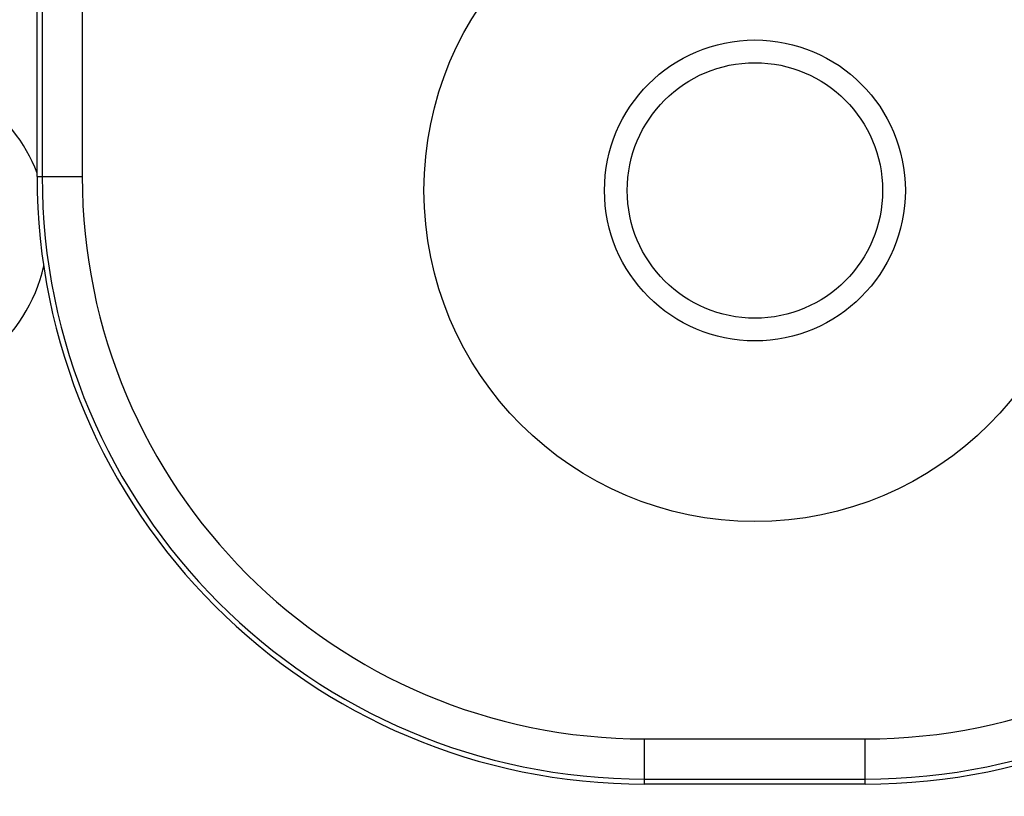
# Model space of a CAD drawing. Header units: inches. Extents: x 0 to 22, y 0 to 17.
# Tile 24 of 42: x 8.881 to 9.372, y 7.55 to 7.937. Entities that reach past the tile are written whole.
import ezdxf

# ---------------------------------------------------------------- set-up
doc = ezdxf.new("R2010")
doc.units = ezdxf.units.IN
doc.header["$LTSCALE"] = 1.21
doc.header["$MEASUREMENT"] = 0
doc.layers.get('0').update_dxf_attribs({"linetype": 'CONTINUOUS'})
doc.layers.add('DIMENSIONS', color=7, linetype='CONTINUOUS')
doc.styles.get("Standard").update_dxf_attribs({"font": 'txt', "width": 0.8})
doc.dimstyles.new('DIMSTYLE_1', dxfattribs={"dimtxt": 0.125, "dimasz": 0.18, "dimexe": 0.18, "dimexo": 0.0625, "dimgap": 0.09, "dimtad": 0, "dimtih": 1, "dimtoh": 1, "dimdec": 3, "dimzin": 4, "dimdsep": 46, "dimtxsty": 'STANDARD', "dimblk": '_FILLED', "dimblk1": '_FILLED', "dimblk2": '_FILLED', "dimcen": 0.09, "dimadec": 0, "dimazin": 0, "dimtp": 0.01, "dimtm": 0.01, "dimtfac": 1, "dimtdec": 3, "dimtofl": 0, "dimtmove": 0, "dimatfit": 3, "dimldrblk": '_FILLED', "dimfxl": 1, "dimtolj": 1, "dimtzin": 4, "dimarcsym": 0})

# ---------------------------------------------------------------- blocks, each defined once
blk = doc.blocks.new('_FILLED')
at = {"color": 0, "linetype": 'BYBLOCK'}
blk.add_solid([(0, 0), (-1, 0.1736), (-1, -0.1736)], dxfattribs=at)
blk = doc.blocks.new('*D1')
at = {"layer": 'DIMENSIONS', "color": 2, "linetype": 'CONTINUOUS'}
for p, q in [((8.30685, 9.33977), (8.30685, 5.62627)), ((9.40328, 7.31528), (9.40328, 5.62627)), ((8.30685, 5.75127), (7.88128, 5.75127)), ((9.40328, 5.75127), (9.76328, 5.75127))]:
    blk.add_line(p, q, dxfattribs=at)
at = {"layer": 'DIMENSIONS', "color": 2, "linetype": 'CONTINUOUS', "xscale": 0.18, "yscale": 0.18, "zscale": 0.18}
blk.add_blockref('_FILLED', (8.30685, 5.75127), dxfattribs=at)
at = {"layer": 'DIMENSIONS', "color": 2, "linetype": 'CONTINUOUS', "xscale": 0.18, "yscale": 0.18, "zscale": 0.18, "rotation": 180}
blk.add_blockref('_FILLED', (9.40328, 5.75127), dxfattribs=at)
at = {"layer": 'DIMENSIONS', "color": 2, "linetype": 'CONTINUOUS', "insert": (7.81878, 5.81377), "char_height": 0.125, "width": 1.325, "attachment_point": 3, "line_spacing_factor": 0.9}
blk.add_mtext('1.096{\\Ftxt.shx;\\W1.000000;\\H0.125000; }[27.85]', dxfattribs=at)
blk = doc.blocks.new('*D3')
at = {"layer": 'DIMENSIONS', "color": 2, "linetype": 'CONTINUOUS'}
for p, q in [((9.36304, 11.42657), (6.95609, 11.42657)), ((7.08109, 11.42657), (7.08109, 9.67933)), ((7.08109, 7.37796), (7.08109, 9.42933)), ((9.34069, 7.37796), (6.95609, 7.37796))]:
    blk.add_line(p, q, dxfattribs=at)
at = {"layer": 'DIMENSIONS', "color": 2, "linetype": 'CONTINUOUS', "xscale": 0.18, "yscale": 0.18, "zscale": 0.18}
for p, rotation in [((7.08109, 11.42657), 90), ((7.08109, 7.37796), 270)]:
    blk.add_blockref('_FILLED', p, dxfattribs=dict(at, rotation=rotation))
at = {"layer": 'DIMENSIONS', "color": 2, "linetype": 'CONTINUOUS', "insert": (7.08109, 9.61683), "char_height": 0.125, "width": 1.425, "attachment_point": 2, "line_spacing_factor": 0.9}
blk.add_mtext('4.049{\\Ftxt.shx;\\W1.000000;\\H0.125000; }[102.83]', dxfattribs=at)

msp = doc.modelspace()

# ---------------------------------------------------------------- linework, layer by layer
at = {"color": 7, "linetype": 'CONTINUOUS'}
for p, q in [((8.8922, 10.94527), (8.8922, 7.85927)), ((8.91219, 10.94527), (8.91219, 7.85927)), ((8.88966, 7.85927), (8.88966, 8.03471)), ((8.88966, 7.85927), (8.91219, 7.85927)), ((9.19254, 7.55639), (9.19254, 7.57892)), ((9.19254, 7.57892), (9.30254, 7.57892)), ((9.30254, 7.55639), (9.30254, 7.57892)), ((9.19254, 7.55892), (9.30254, 7.55892)), ((9.30254, 7.55639), (9.19254, 7.55639))]:
    msp.add_line(p, q, dxfattribs=at)
for radius in [0.165, 0.075, 0.06367]:
    msp.add_circle((9.24754, 7.85227), radius, dxfattribs=at)
for centre, radius, start, end in [((8.8146, 7.83227), 0.08035, 20.8931, 90), ((9.19254, 7.85927), 0.30287, 180, 270), ((9.19254, 7.85927), 0.30034, 180, 270), ((9.19254, 7.85927), 0.28035, 180, 270), ((9.30254, 7.85927), 0.30287, 270, 360), ((9.30254, 7.85927), 0.30034, 270, 360), ((9.30254, 7.85927), 0.28035, 270, 360), ((8.8146, 7.83227), 0.08035, 270, 347.3264)]:
    msp.add_arc(centre, radius, start, end, dxfattribs=at)

# ---------------------------------------------------------------- dimensions: what is measured, and where the dimension line sits
at = {"layer": 'DIMENSIONS', "color": 2, "linetype": 'CONTINUOUS'}
dim = msp.add_linear_dim(base=(7.08109, 7.37796), p1=(9.36304, 11.42657), p2=(9.34069, 7.37796), angle=270, dimstyle='DIMSTYLE_1', dxfattribs=at)
dim.commit()
dim.dimension.update_dxf_attribs({"geometry": '*D3', "text_midpoint": (6.93109, 9.55433), "dimtype": 160})
dim = msp.add_linear_dim(base=(9.40328, 5.75127), p1=(8.30685, 9.33977), p2=(9.40328, 7.31528), dimstyle='DIMSTYLE_1', dxfattribs=at)
dim.commit()
dim.dimension.update_dxf_attribs({"geometry": '*D1', "text_midpoint": (6.85628, 5.75127), "dimtype": 160})

doc.saveas('drawing.dxf')
